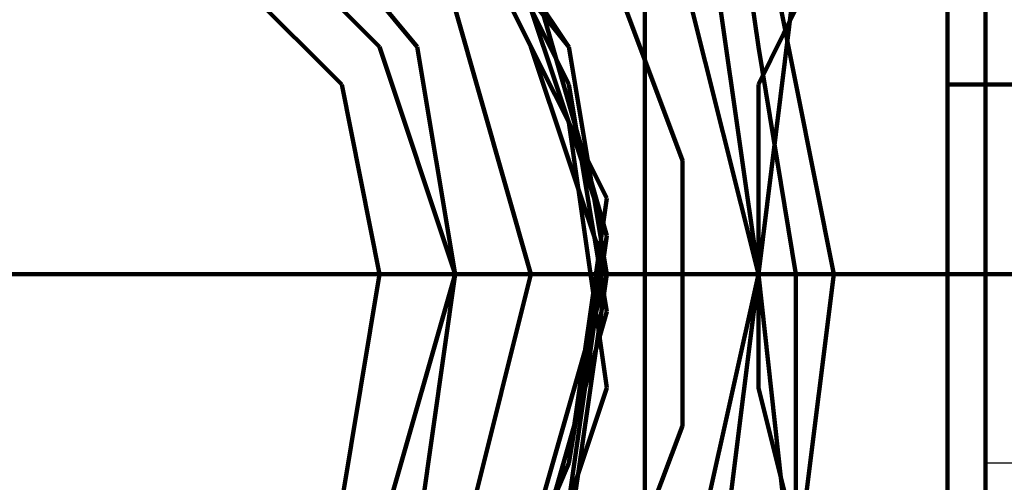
# Model space of a CAD drawing. Header units: inches. Extents: x -1901 to 7725, y 4299 to 7113.
# Tile 156 of 180: x 2688.13 to 2699.12, y 6201.61 to 6206.77. Entities that reach past the tile are written whole.
import ezdxf

# ---------------------------------------------------------------- set-up
doc = ezdxf.new("R2010")
doc.units = ezdxf.units.IN
doc.header["$MEASUREMENT"] = 0
doc.layers.add('at_Entity', color=7, linetype='Continuous')
doc.layers.add('at_Rect', color=7, linetype='Continuous')

msp = doc.modelspace()

# ---------------------------------------------------------------- linework, layer by layer
at = {"layer": 'at_Entity', "color": 7, "lineweight": 211}
for p, q in [((2698.484, 6187.039), (2698.484, 6221.678)), ((2698.484, 6213.649), (2698.484, 6206.049)), ((2695.108, 6211.116), (2695.108, 6192.106)), ((2695.108, 6211.116), (2695.108, 6192.106)), ((2698.908, 6192.106), (2698.908, 6211.116)), ((2698.908, 6192.106), (2698.908, 6211.116)), ((2698.908, 6209.849), (2698.908, 6198.025)), ((2695.95, 6209.426), (2696.374, 6206.468)), ((2692.569, 6206.468), (2690.46, 6209.006)), ((2693.836, 6206.468), (2692.569, 6209.006)), ((2693.836, 6206.468), (2692.569, 6209.006)), ((2693.836, 6206.468), (2692.569, 6209.006)), ((2693.836, 6206.468), (2692.569, 6209.006)), ((2693.836, 6206.468), (2692.569, 6209.006)), ((2693.836, 6206.468), (2692.569, 6209.006)), ((2693.836, 6206.468), (2692.569, 6209.006)), ((2693.836, 6206.468), (2692.569, 6209.006)), ((2693.836, 6206.468), (2692.569, 6209.006)), ((2693.836, 6206.468), (2692.569, 6209.006)), ((2693.836, 6206.468), (2692.569, 6209.006)), ((2693.836, 6206.468), (2692.569, 6209.006)), ((2693.836, 6206.468), (2692.569, 6209.006)), ((2693.836, 6206.468), (2692.569, 6209.006)), ((2693.836, 6206.468), (2692.569, 6209.006)), ((2693.836, 6206.468), (2692.569, 6209.006)), ((2693.836, 6206.468), (2692.569, 6209.006)), ((2693.836, 6206.468), (2692.569, 6209.006)), ((2693.836, 6206.468), (2692.569, 6209.006)), ((2693.836, 6206.468), (2692.569, 6209.006)), ((2694.26, 6206.468), (2692.569, 6209.006)), ((2693.836, 6206.468), (2692.569, 6209.006)), ((2693.836, 6206.468), (2692.569, 6209.006)), ((2693.836, 6206.468), (2692.569, 6209.006)), ((2693.836, 6206.468), (2692.569, 6209.006)), ((2693.836, 6206.468), (2692.569, 6209.006)), ((2693.836, 6206.468), (2692.569, 6209.006)), ((2693.836, 6206.468), (2692.569, 6209.006)), ((2693.836, 6206.468), (2692.569, 6209.006)), ((2693.836, 6206.468), (2692.569, 6209.006)), ((2693.836, 6206.468), (2692.569, 6209.006)), ((2693.836, 6206.468), (2692.569, 6209.006)), ((2693.836, 6206.468), (2692.569, 6209.006)), ((2693.836, 6206.468), (2692.569, 6209.006)), ((2693.836, 6206.468), (2692.569, 6209.006)), ((2693.836, 6206.468), (2692.569, 6209.006)), ((2692.146, 6206.468), (2690.036, 6208.583)), ((2694.26, 6206.468), (2692.569, 6208.583)), ((2694.26, 6206.468), (2692.569, 6208.583)), ((2694.26, 6206.049), (2692.993, 6208.583)), ((2695.527, 6205.202), (2694.26, 6208.583)), ((2691.727, 6206.049), (2689.612, 6208.159)), ((2694.26, 6205.625), (2692.993, 6208.159)), ((2697.217, 6203.935), (2696.374, 6208.159)), ((2694.684, 6204.782), (2693.412, 6207.316)), ((2694.684, 6204.359), (2693.836, 6207.316)), ((2694.684, 6204.359), (2693.836, 6207.316)), ((2694.684, 6204.359), (2693.836, 6207.316)), ((2696.374, 6203.935), (2695.527, 6207.316)), ((2696.793, 6207.316), (2696.374, 6203.935)), ((2693.836, 6203.935), (2692.993, 6206.892)), ((2694.684, 6204.359), (2693.836, 6206.892)), ((2694.684, 6204.359), (2693.836, 6206.892)), ((2696.374, 6203.935), (2695.95, 6206.892)), ((2696.793, 6206.892), (2696.374, 6206.049)), ((2692.993, 6203.935), (2692.146, 6206.468)), ((2692.993, 6203.935), (2692.569, 6206.468)), ((2694.684, 6203.935), (2693.836, 6206.468)), ((2694.684, 6203.935), (2693.836, 6206.468)), ((2694.684, 6203.935), (2693.836, 6206.468)), ((2694.684, 6203.935), (2693.836, 6206.468)), ((2694.684, 6203.935), (2693.836, 6206.468)), ((2694.684, 6203.935), (2693.836, 6206.468)), ((2694.684, 6203.935), (2693.836, 6206.468)), ((2694.684, 6203.935), (2693.836, 6206.468)), ((2694.684, 6203.935), (2693.836, 6206.468)), ((2694.684, 6203.935), (2693.836, 6206.468)), ((2694.684, 6203.935), (2693.836, 6206.468)), ((2694.684, 6203.935), (2693.836, 6206.468)), ((2694.684, 6203.935), (2693.836, 6206.468)), ((2694.684, 6203.935), (2693.836, 6206.468)), ((2694.684, 6203.935), (2693.836, 6206.468)), ((2694.684, 6203.935), (2693.836, 6206.468)), ((2694.684, 6203.935), (2693.836, 6206.468)), ((2694.684, 6203.935), (2693.836, 6206.468)), ((2694.684, 6203.935), (2693.836, 6206.468)), ((2694.684, 6203.935), (2693.836, 6206.468)), ((2694.684, 6203.935), (2693.836, 6206.468)), ((2694.684, 6203.935), (2693.836, 6206.468)), ((2694.684, 6203.935), (2693.836, 6206.468)), ((2694.684, 6203.935), (2693.836, 6206.468)), ((2694.684, 6203.935), (2693.836, 6206.468)), ((2694.684, 6203.935), (2693.836, 6206.468)), ((2694.684, 6203.935), (2693.836, 6206.468)), ((2694.684, 6203.935), (2693.836, 6206.468)), ((2694.684, 6203.935), (2693.836, 6206.468)), ((2694.684, 6203.935), (2693.836, 6206.468)), ((2694.684, 6203.935), (2693.836, 6206.468)), ((2694.684, 6203.935), (2693.836, 6206.468)), ((2694.684, 6203.935), (2693.836, 6206.468)), ((2694.684, 6203.935), (2693.836, 6206.468)), ((2694.684, 6203.935), (2693.836, 6206.468)), ((2694.684, 6203.935), (2694.26, 6206.468)), ((2694.684, 6203.935), (2694.26, 6206.468)), ((2694.684, 6203.935), (2694.26, 6206.468)), ((2696.374, 6206.468), (2696.793, 6203.935)), ((2696.374, 6206.468), (2696.793, 6203.935)), ((2692.146, 6203.935), (2691.727, 6206.049)), ((2694.684, 6203.516), (2694.26, 6206.049)), ((2696.374, 6206.049), (2696.374, 6202.668)), ((2705.241, 6206.049), (2698.484, 6206.049)), ((2694.684, 6202.668), (2694.26, 6205.625)), ((2695.527, 6202.244), (2695.527, 6205.202)), ((2694.26, 6201.825), (2694.684, 6204.782)), ((2694.26, 6201.825), (2694.684, 6204.359)), ((2694.26, 6201.825), (2694.684, 6204.359)), ((2694.26, 6201.825), (2694.684, 6204.359)), ((2694.26, 6201.401), (2694.684, 6204.359)), ((2694.26, 6201.401), (2694.684, 6204.359)), ((2687.503, 6203.935), (2695.95, 6203.935)), ((2693.836, 6203.935), (2687.503, 6203.935)), ((2691.727, 6201.401), (2692.146, 6203.935)), ((2692.146, 6200.978), (2692.993, 6203.935)), ((2692.569, 6200.978), (2692.993, 6203.935)), ((2692.993, 6200.558), (2693.836, 6203.935)), ((2693.836, 6203.935), (2694.684, 6203.935)), ((2693.836, 6200.978), (2694.684, 6203.935)), ((2693.836, 6200.978), (2694.684, 6203.935)), ((2693.836, 6200.978), (2694.684, 6203.935)), ((2693.836, 6200.978), (2694.684, 6203.935)), ((2693.836, 6200.978), (2694.684, 6203.935)), ((2693.836, 6200.978), (2694.684, 6203.935)), ((2693.836, 6200.978), (2694.684, 6203.935)), ((2693.836, 6200.978), (2694.684, 6203.935)), ((2693.836, 6200.978), (2694.684, 6203.935)), ((2693.836, 6200.978), (2694.684, 6203.935)), ((2693.836, 6200.978), (2694.684, 6203.935)), ((2693.836, 6200.978), (2694.684, 6203.935)), ((2693.836, 6200.978), (2694.684, 6203.935)), ((2693.836, 6200.978), (2694.684, 6203.935)), ((2693.836, 6200.978), (2694.684, 6203.935)), ((2693.836, 6200.978), (2694.684, 6203.935)), ((2693.836, 6200.978), (2694.684, 6203.935)), ((2693.836, 6200.978), (2694.684, 6203.935)), ((2693.836, 6200.978), (2694.684, 6203.935)), ((2693.836, 6200.978), (2694.684, 6203.935)), ((2693.836, 6200.978), (2694.684, 6203.935)), ((2693.836, 6200.978), (2694.684, 6203.935)), ((2693.836, 6200.978), (2694.684, 6203.935)), ((2693.836, 6200.978), (2694.684, 6203.935)), ((2693.836, 6200.978), (2694.684, 6203.935)), ((2693.836, 6200.978), (2694.684, 6203.935)), ((2693.836, 6200.978), (2694.684, 6203.935)), ((2693.836, 6200.978), (2694.684, 6203.935)), ((2693.836, 6200.978), (2694.684, 6203.935)), ((2693.836, 6200.978), (2694.684, 6203.935)), ((2694.26, 6200.978), (2694.684, 6203.935)), ((2694.26, 6200.978), (2694.684, 6203.935)), ((2694.26, 6200.978), (2694.684, 6203.935)), ((2694.26, 6200.978), (2694.684, 6203.935)), ((2694.26, 6200.978), (2694.684, 6203.935)), ((2694.26, 6200.978), (2694.684, 6203.935)), ((2694.26, 6200.978), (2694.684, 6203.935)), ((2694.26, 6200.978), (2694.684, 6203.935)), ((2694.684, 6203.935), (2695.527, 6203.935)), ((2695.527, 6203.935), (2696.793, 6203.935)), ((2695.527, 6200.135), (2696.374, 6203.935)), ((2695.527, 6200.135), (2696.374, 6203.935)), ((2697.636, 6203.935), (2695.95, 6203.935)), ((2695.95, 6200.558), (2696.374, 6203.935)), ((2696.374, 6203.935), (2696.793, 6200.135)), ((2696.793, 6203.935), (2697.217, 6203.935)), ((2696.793, 6200.558), (2697.217, 6203.935)), ((2696.793, 6203.935), (2696.793, 6198.025)), ((2697.217, 6203.935), (2699.751, 6203.935)), ((2705.241, 6203.935), (2697.636, 6203.935)), ((2698.06, 6203.935), (2712.846, 6203.935)), ((2693.836, 6200.558), (2694.684, 6203.516)), ((2693.836, 6200.135), (2694.684, 6202.668)), ((2696.374, 6202.668), (2697.217, 6199.292)), ((2694.26, 6198.868), (2695.527, 6202.244)), ((2692.993, 6199.292), (2694.26, 6201.825)), ((2692.993, 6198.868), (2694.26, 6201.825)), ((2692.993, 6199.292), (2694.26, 6201.825)), ((2692.993, 6199.292), (2694.26, 6201.825))]:
    msp.add_line(p, q, dxfattribs=at)
at = {"layer": 'at_Rect', "color": 7}
for p, q in [((2698.908, 6206.049), (2709.046, 6206.049)), ((2698.908, 6206.049), (2698.908, 6201.825)), ((2698.908, 6206.049), (2709.046, 6206.049)), ((2698.908, 6206.049), (2698.908, 6201.825)), ((2709.046, 6201.825), (2698.908, 6201.825)), ((2709.046, 6201.825), (2698.908, 6201.825))]:
    msp.add_line(p, q, dxfattribs=at)

doc.saveas('drawing.dxf')
